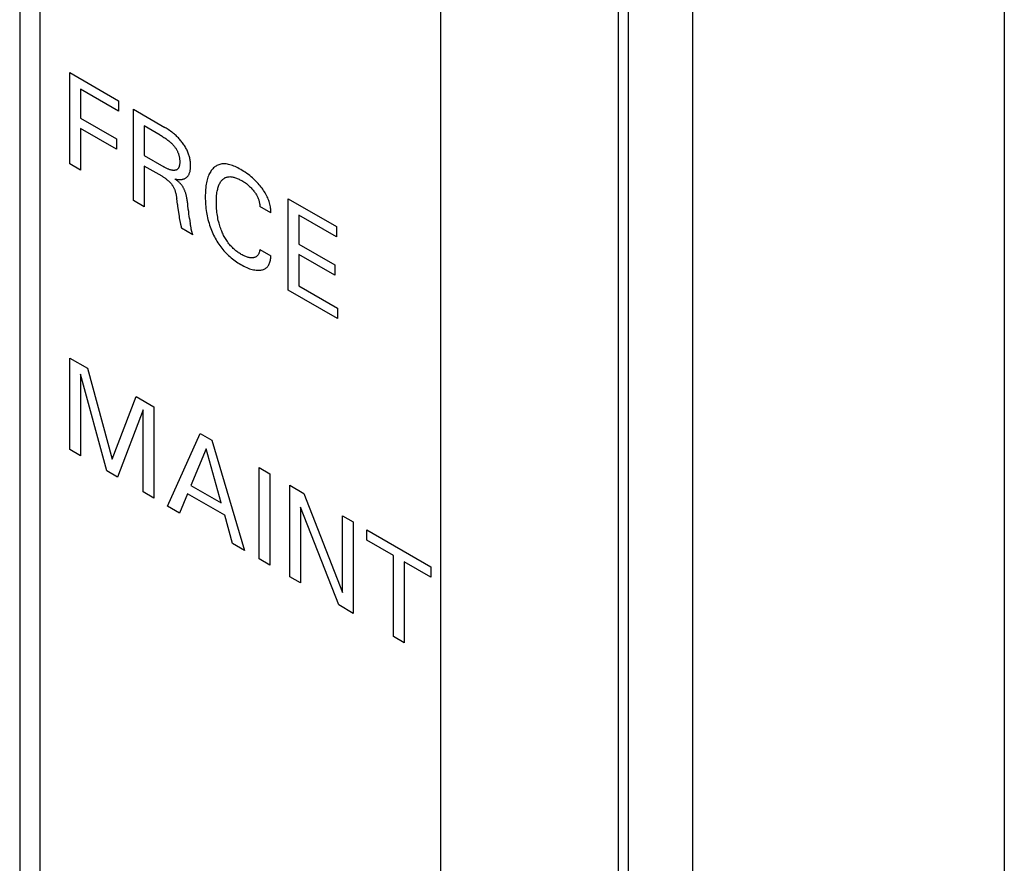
# Model space of a CAD drawing. Extents: x 0 to 594, y 0 to 420.
# Tile 19 of 35: x 211 to 225, y 241 to 253. Entities that reach past the tile are written whole.
import ezdxf

# ---------------------------------------------------------------- set-up
doc = ezdxf.new("R2010")
doc.units = 0
doc.header["$LTSCALE"] = 32.67
doc.layers.add('40000_ISO', color=7, linetype='CONTINUOUS')

msp = doc.modelspace()

# ---------------------------------------------------------------- linework, layer by layer
at = {"layer": '40000_ISO', "color": 7, "linetype": 'CONTINUOUS'}
for p, q in [((211.348, 287.983), (211.348, 207.32)), ((211.641, 207.554), (211.641, 287.465)), ((217.369, 230.449), (217.369, 274.458)), ((220.056, 229.061), (220.056, 273.07)), ((219.914, 228.979), (219.914, 272.988)), ((220.975, 230.285), (220.975, 270.621)), ((225.43, 268.049), (225.43, 227.713)), ((212.065, 250.641), (212.065, 251.947)), ((212.065, 251.947), (212.762, 251.545)), ((212.22, 251.709), (212.22, 251.297)), ((212.762, 251.397), (212.22, 251.709)), ((212.762, 251.545), (212.762, 251.397)), ((212.975, 250.116), (212.975, 251.422)), ((212.975, 251.422), (213.425, 251.162)), ((212.22, 251.297), (212.734, 251.001)), ((212.22, 251.149), (212.22, 250.551)), ((212.734, 250.853), (212.22, 251.149)), ((213.129, 251.185), (213.129, 250.76)), ((213.358, 251.053), (213.129, 251.185)), ((213.442, 251.152), (213.425, 251.162)), ((213.458, 251.142), (213.442, 251.152)), ((213.474, 251.132), (213.458, 251.142)), ((213.491, 251.121), (213.474, 251.132)), ((213.507, 251.109), (213.491, 251.121)), ((213.523, 251.097), (213.507, 251.109)), ((213.535, 251.088), (213.523, 251.097)), ((213.548, 251.078), (213.535, 251.088)), ((213.56, 251.068), (213.548, 251.078)), ((212.734, 251.001), (212.734, 250.853)), ((213.358, 251.053), (213.371, 251.045)), ((213.371, 251.045), (213.384, 251.037)), ((213.384, 251.037), (213.397, 251.029)), ((213.397, 251.029), (213.411, 251.021)), ((213.411, 251.021), (213.424, 251.012)), ((213.424, 251.012), (213.437, 251.003)), ((213.437, 251.003), (213.448, 250.995)), ((213.448, 250.995), (213.458, 250.987)), ((213.458, 250.987), (213.469, 250.979)), ((213.469, 250.979), (213.48, 250.971)), ((213.48, 250.971), (213.49, 250.962)), ((213.49, 250.962), (213.501, 250.953)), ((213.501, 250.953), (213.508, 250.947)), ((213.508, 250.947), (213.515, 250.94)), ((213.515, 250.94), (213.523, 250.933)), ((213.523, 250.933), (213.53, 250.926)), ((213.572, 251.057), (213.56, 251.068)), ((213.584, 251.046), (213.572, 251.057)), ((213.596, 251.035), (213.584, 251.046)), ((213.607, 251.023), (213.596, 251.035)), ((213.618, 251.012), (213.607, 251.023)), ((213.629, 251.001), (213.618, 251.012)), ((213.639, 250.99), (213.629, 251.001)), ((213.649, 250.978), (213.639, 250.99)), ((213.659, 250.966), (213.649, 250.978)), ((213.669, 250.953), (213.659, 250.966)), ((213.679, 250.941), (213.669, 250.953)), ((213.688, 250.928), (213.679, 250.941)), ((213.53, 250.926), (213.537, 250.919)), ((213.537, 250.919), (213.544, 250.911)), ((213.544, 250.911), (213.55, 250.904)), ((213.55, 250.904), (213.556, 250.896)), ((213.556, 250.896), (213.562, 250.889)), ((213.562, 250.889), (213.568, 250.881)), ((213.568, 250.881), (213.574, 250.873)), ((213.574, 250.873), (213.579, 250.865)), ((213.579, 250.865), (213.585, 250.857)), ((213.585, 250.857), (213.59, 250.849)), ((213.59, 250.849), (213.594, 250.84)), ((213.594, 250.84), (213.599, 250.831)), ((213.599, 250.831), (213.603, 250.823)), ((213.603, 250.823), (213.607, 250.814)), ((213.607, 250.814), (213.611, 250.806)), ((213.611, 250.806), (213.614, 250.797)), ((213.614, 250.797), (213.618, 250.788)), ((213.696, 250.916), (213.688, 250.928)), ((213.705, 250.903), (213.696, 250.916)), ((213.713, 250.89), (213.705, 250.903)), ((213.721, 250.877), (213.713, 250.89)), ((213.728, 250.863), (213.721, 250.877)), ((213.735, 250.85), (213.728, 250.863)), ((213.742, 250.836), (213.735, 250.85)), ((213.748, 250.823), (213.742, 250.836)), ((213.754, 250.809), (213.748, 250.823)), ((213.759, 250.795), (213.754, 250.809)), ((213.764, 250.782), (213.759, 250.795)), ((213.129, 250.76), (213.408, 250.599)), ((213.618, 250.788), (213.621, 250.779)), ((213.621, 250.779), (213.623, 250.77)), ((213.623, 250.77), (213.626, 250.762)), ((213.626, 250.762), (213.628, 250.753)), ((213.628, 250.753), (213.63, 250.743)), ((213.63, 250.743), (213.632, 250.733)), ((213.632, 250.733), (213.634, 250.724)), ((213.634, 250.724), (213.635, 250.714)), ((213.635, 250.714), (213.636, 250.705)), ((213.636, 250.705), (213.637, 250.695)), ((213.637, 250.695), (213.638, 250.686)), ((213.638, 250.661), (213.637, 250.653)), ((213.637, 250.653), (213.637, 250.646)), ((213.638, 250.686), (213.638, 250.677)), ((213.638, 250.677), (213.638, 250.668)), ((213.638, 250.668), (213.638, 250.661)), ((213.769, 250.768), (213.764, 250.782)), ((213.773, 250.755), (213.769, 250.768)), ((213.777, 250.741), (213.773, 250.755)), ((213.78, 250.727), (213.777, 250.741)), ((213.783, 250.713), (213.78, 250.727)), ((213.786, 250.698), (213.783, 250.713)), ((213.788, 250.684), (213.786, 250.698)), ((213.79, 250.67), (213.788, 250.684)), ((213.791, 250.656), (213.79, 250.67)), ((213.792, 250.642), (213.791, 250.656)), ((212.22, 250.551), (212.065, 250.641)), ((213.129, 250.611), (213.129, 250.026)), ((213.384, 250.464), (213.129, 250.611)), ((213.417, 250.594), (213.408, 250.599)), ((213.426, 250.589), (213.417, 250.594)), ((213.435, 250.584), (213.426, 250.589)), ((213.444, 250.58), (213.435, 250.584)), ((213.453, 250.575), (213.444, 250.58)), ((213.462, 250.571), (213.453, 250.575)), ((213.47, 250.567), (213.462, 250.571)), ((213.479, 250.564), (213.47, 250.567)), ((213.488, 250.561), (213.479, 250.564)), ((213.497, 250.558), (213.488, 250.561)), ((213.506, 250.555), (213.497, 250.558)), ((213.514, 250.553), (213.506, 250.555)), ((213.523, 250.551), (213.514, 250.553)), ((213.532, 250.55), (213.523, 250.551)), ((213.538, 250.549), (213.532, 250.55)), ((213.544, 250.549), (213.538, 250.549)), ((213.55, 250.548), (213.544, 250.549)), ((213.556, 250.549), (213.55, 250.548)), ((213.562, 250.549), (213.556, 250.549)), ((213.568, 250.55), (213.562, 250.549)), ((213.573, 250.551), (213.568, 250.55)), ((213.579, 250.552), (213.573, 250.551)), ((213.584, 250.554), (213.579, 250.552)), ((213.589, 250.556), (213.584, 250.554)), ((213.594, 250.558), (213.589, 250.556)), ((213.599, 250.561), (213.594, 250.558)), ((213.603, 250.564), (213.599, 250.561)), ((213.607, 250.567), (213.603, 250.564)), ((213.611, 250.571), (213.607, 250.567)), ((213.615, 250.575), (213.611, 250.571)), ((213.618, 250.58), (213.615, 250.575)), ((213.621, 250.584), (213.618, 250.58)), ((213.623, 250.589), (213.621, 250.584)), ((213.626, 250.595), (213.623, 250.589)), ((213.628, 250.601), (213.626, 250.595)), ((213.63, 250.606), (213.628, 250.601)), ((213.631, 250.613), (213.63, 250.606)), ((213.633, 250.619), (213.631, 250.613)), ((213.634, 250.626), (213.633, 250.619)), ((213.635, 250.632), (213.634, 250.626)), ((213.636, 250.639), (213.635, 250.632)), ((213.637, 250.646), (213.636, 250.639)), ((213.774, 250.504), (213.778, 250.513)), ((213.778, 250.513), (213.781, 250.522)), ((213.781, 250.522), (213.784, 250.533)), ((213.784, 250.533), (213.786, 250.544)), ((213.786, 250.544), (213.788, 250.555)), ((213.788, 250.555), (213.79, 250.566)), ((213.79, 250.566), (213.791, 250.578)), ((213.791, 250.578), (213.792, 250.59)), ((213.792, 250.628), (213.792, 250.642)), ((213.793, 250.615), (213.792, 250.628)), ((213.792, 250.602), (213.793, 250.615)), ((213.792, 250.59), (213.792, 250.602)), ((214.071, 250.52), (214.063, 250.504)), ((214.08, 250.534), (214.071, 250.52)), ((214.089, 250.548), (214.08, 250.534)), ((214.099, 250.561), (214.089, 250.548)), ((214.11, 250.573), (214.099, 250.561)), ((214.121, 250.584), (214.11, 250.573)), ((214.132, 250.594), (214.121, 250.584)), ((214.144, 250.603), (214.132, 250.594)), ((214.156, 250.611), (214.144, 250.603)), ((214.168, 250.618), (214.156, 250.611)), ((214.181, 250.624), (214.168, 250.618)), ((214.195, 250.63), (214.181, 250.624)), ((214.209, 250.634), (214.195, 250.63)), ((214.223, 250.637), (214.209, 250.634)), ((214.238, 250.64), (214.223, 250.637)), ((214.253, 250.641), (214.238, 250.64)), ((214.269, 250.642), (214.253, 250.641)), ((214.285, 250.641), (214.269, 250.642)), ((214.302, 250.64), (214.285, 250.641)), ((214.318, 250.638), (214.302, 250.64)), ((214.335, 250.634), (214.318, 250.638)), ((214.352, 250.63), (214.335, 250.634)), ((214.371, 250.625), (214.352, 250.63)), ((214.391, 250.618), (214.371, 250.625)), ((214.41, 250.611), (214.391, 250.618)), ((214.43, 250.603), (214.41, 250.611)), ((214.449, 250.594), (214.43, 250.603)), ((214.469, 250.584), (214.449, 250.594)), ((214.489, 250.573), (214.469, 250.584)), ((214.509, 250.562), (214.489, 250.573)), ((214.531, 250.549), (214.509, 250.562)), ((214.553, 250.535), (214.531, 250.549)), ((214.575, 250.521), (214.553, 250.535)), ((214.597, 250.505), (214.575, 250.521)), ((213.384, 250.464), (213.392, 250.46)), ((213.392, 250.46), (213.399, 250.455)), ((213.399, 250.455), (213.407, 250.451)), ((213.407, 250.451), (213.414, 250.446)), ((213.414, 250.446), (213.422, 250.441)), ((213.422, 250.441), (213.429, 250.436)), ((213.429, 250.436), (213.437, 250.431)), ((213.437, 250.431), (213.444, 250.425)), ((213.444, 250.425), (213.45, 250.42)), ((213.45, 250.42), (213.456, 250.416)), ((213.456, 250.416), (213.462, 250.411)), ((213.462, 250.411), (213.469, 250.406)), ((213.469, 250.406), (213.475, 250.4)), ((213.475, 250.4), (213.481, 250.395)), ((213.481, 250.395), (213.487, 250.389)), ((213.487, 250.389), (213.492, 250.383)), ((213.492, 250.383), (213.497, 250.379)), ((213.497, 250.379), (213.501, 250.374)), ((213.501, 250.374), (213.505, 250.369)), ((213.578, 250.42), (213.569, 250.426)), ((213.569, 250.426), (213.58, 250.424)), ((213.587, 250.413), (213.578, 250.42)), ((213.58, 250.424), (213.591, 250.422)), ((213.596, 250.405), (213.587, 250.413)), ((213.591, 250.422), (213.602, 250.42)), ((213.606, 250.398), (213.596, 250.405)), ((213.602, 250.42), (213.612, 250.419)), ((213.615, 250.39), (213.606, 250.398)), ((213.612, 250.419), (213.622, 250.418)), ((213.621, 250.385), (213.615, 250.39)), ((213.627, 250.379), (213.621, 250.385)), ((213.622, 250.418), (213.632, 250.418)), ((213.634, 250.373), (213.627, 250.379)), ((213.632, 250.418), (213.642, 250.418)), ((213.64, 250.367), (213.634, 250.373)), ((213.642, 250.418), (213.652, 250.418)), ((213.652, 250.418), (213.661, 250.419)), ((213.661, 250.419), (213.67, 250.42)), ((213.67, 250.42), (213.679, 250.422)), ((213.679, 250.422), (213.688, 250.424)), ((213.688, 250.424), (213.696, 250.427)), ((213.696, 250.427), (213.704, 250.43)), ((213.704, 250.43), (213.712, 250.434)), ((213.712, 250.434), (213.719, 250.438)), ((213.719, 250.438), (213.726, 250.442)), ((213.726, 250.442), (213.733, 250.447)), ((213.733, 250.447), (213.74, 250.453)), ((213.74, 250.453), (213.746, 250.459)), ((213.746, 250.459), (213.752, 250.465)), ((213.752, 250.465), (213.757, 250.472)), ((213.757, 250.472), (213.762, 250.48)), ((213.762, 250.48), (213.766, 250.487)), ((213.766, 250.487), (213.771, 250.495)), ((213.771, 250.495), (213.774, 250.504)), ((214.02, 250.372), (214.016, 250.35)), ((214.024, 250.393), (214.02, 250.372)), ((214.029, 250.413), (214.024, 250.393)), ((214.035, 250.433), (214.029, 250.413)), ((214.041, 250.452), (214.035, 250.433)), ((214.048, 250.471), (214.041, 250.452)), ((214.055, 250.489), (214.048, 250.471)), ((214.063, 250.504), (214.055, 250.489)), ((214.209, 250.361), (214.215, 250.372)), ((214.215, 250.372), (214.221, 250.383)), ((214.221, 250.383), (214.228, 250.393)), ((214.228, 250.393), (214.235, 250.402)), ((214.235, 250.402), (214.243, 250.411)), ((214.243, 250.411), (214.25, 250.418)), ((214.25, 250.418), (214.257, 250.424)), ((214.257, 250.424), (214.265, 250.43)), ((214.265, 250.43), (214.273, 250.435)), ((214.273, 250.435), (214.281, 250.44)), ((214.281, 250.44), (214.289, 250.445)), ((214.289, 250.445), (214.298, 250.448)), ((214.298, 250.448), (214.307, 250.452)), ((214.307, 250.452), (214.316, 250.454)), ((214.316, 250.454), (214.326, 250.456)), ((214.326, 250.456), (214.336, 250.458)), ((214.336, 250.458), (214.346, 250.458)), ((214.346, 250.458), (214.356, 250.459)), ((214.356, 250.459), (214.366, 250.458)), ((214.366, 250.458), (214.377, 250.457)), ((214.377, 250.457), (214.388, 250.456)), ((214.388, 250.456), (214.399, 250.454)), ((214.399, 250.454), (214.41, 250.451)), ((214.41, 250.451), (214.422, 250.448)), ((214.422, 250.448), (214.435, 250.444)), ((214.435, 250.444), (214.448, 250.439)), ((214.448, 250.439), (214.46, 250.434)), ((214.46, 250.434), (214.473, 250.429)), ((214.473, 250.429), (214.486, 250.423)), ((214.486, 250.423), (214.499, 250.416)), ((214.499, 250.416), (214.512, 250.409)), ((214.512, 250.409), (214.525, 250.402)), ((214.525, 250.402), (214.538, 250.394)), ((214.538, 250.394), (214.551, 250.386)), ((214.551, 250.386), (214.564, 250.378)), ((214.564, 250.378), (214.577, 250.369)), ((214.62, 250.489), (214.597, 250.505)), ((214.639, 250.474), (214.62, 250.489)), ((214.659, 250.458), (214.639, 250.474)), ((214.679, 250.441), (214.659, 250.458)), ((214.698, 250.424), (214.679, 250.441)), ((214.717, 250.405), (214.698, 250.424)), ((214.732, 250.391), (214.717, 250.405)), ((214.746, 250.376), (214.732, 250.391)), ((214.76, 250.36), (214.746, 250.376)), ((213.505, 250.369), (213.51, 250.365)), ((213.51, 250.365), (213.514, 250.36)), ((213.514, 250.36), (213.518, 250.355)), ((213.518, 250.355), (213.522, 250.349)), ((213.522, 250.349), (213.526, 250.344)), ((213.526, 250.344), (213.53, 250.339)), ((213.53, 250.339), (213.533, 250.333)), ((213.533, 250.333), (213.537, 250.327)), ((213.537, 250.327), (213.54, 250.321)), ((213.54, 250.321), (213.544, 250.316)), ((213.544, 250.316), (213.547, 250.31)), ((213.547, 250.31), (213.55, 250.303)), ((213.55, 250.303), (213.553, 250.297)), ((213.553, 250.297), (213.556, 250.291)), ((213.556, 250.291), (213.559, 250.285)), ((213.559, 250.285), (213.562, 250.278)), ((213.562, 250.278), (213.565, 250.271)), ((213.565, 250.271), (213.567, 250.264)), ((213.567, 250.264), (213.57, 250.257)), ((213.57, 250.257), (213.572, 250.249)), ((213.572, 250.249), (213.574, 250.242)), ((213.574, 250.242), (213.576, 250.235)), ((213.576, 250.235), (213.578, 250.228)), ((213.646, 250.36), (213.64, 250.367)), ((213.652, 250.354), (213.646, 250.36)), ((213.657, 250.348), (213.652, 250.354)), ((213.662, 250.342), (213.657, 250.348)), ((213.667, 250.336), (213.662, 250.342)), ((213.671, 250.33), (213.667, 250.336)), ((213.676, 250.323), (213.671, 250.33)), ((213.68, 250.317), (213.676, 250.323)), ((213.684, 250.31), (213.68, 250.317)), ((213.688, 250.303), (213.684, 250.31)), ((213.692, 250.296), (213.688, 250.303)), ((213.696, 250.289), (213.692, 250.296)), ((213.699, 250.282), (213.696, 250.289)), ((213.702, 250.275), (213.699, 250.282)), ((213.706, 250.268), (213.702, 250.275)), ((213.709, 250.261), (213.706, 250.268)), ((213.711, 250.254), (213.709, 250.261)), ((213.715, 250.244), (213.711, 250.254)), ((213.719, 250.233), (213.715, 250.244)), ((213.722, 250.223), (213.719, 250.233)), ((214.005, 250.249), (214.004, 250.223)), ((214.007, 250.275), (214.005, 250.249)), ((214.009, 250.301), (214.007, 250.275)), ((214.012, 250.326), (214.009, 250.301)), ((214.016, 250.35), (214.012, 250.326)), ((214.169, 250.223), (214.17, 250.234)), ((214.17, 250.234), (214.173, 250.25)), ((214.173, 250.25), (214.176, 250.266)), ((214.176, 250.266), (214.18, 250.281)), ((214.18, 250.281), (214.183, 250.296)), ((214.183, 250.296), (214.188, 250.31)), ((214.188, 250.31), (214.193, 250.324)), ((214.193, 250.324), (214.198, 250.338)), ((214.198, 250.338), (214.203, 250.35)), ((214.203, 250.35), (214.209, 250.361)), ((214.577, 250.369), (214.59, 250.359)), ((214.59, 250.359), (214.602, 250.35)), ((214.602, 250.35), (214.613, 250.34)), ((214.613, 250.34), (214.625, 250.33)), ((214.625, 250.33), (214.636, 250.32)), ((214.636, 250.32), (214.648, 250.309)), ((214.648, 250.309), (214.658, 250.298)), ((214.658, 250.298), (214.668, 250.287)), ((214.668, 250.287), (214.678, 250.276)), ((214.678, 250.276), (214.688, 250.264)), ((214.688, 250.264), (214.698, 250.252)), ((214.698, 250.252), (214.705, 250.242)), ((214.705, 250.242), (214.712, 250.233)), ((214.712, 250.233), (214.719, 250.222)), ((214.774, 250.344), (214.76, 250.36)), ((214.788, 250.328), (214.774, 250.344)), ((214.801, 250.311), (214.788, 250.328)), ((214.814, 250.295), (214.801, 250.311)), ((214.826, 250.278), (214.814, 250.295)), ((214.837, 250.261), (214.826, 250.278)), ((214.848, 250.244), (214.837, 250.261)), ((214.859, 250.226), (214.848, 250.244)), ((213.129, 250.026), (212.975, 250.116)), ((213.578, 250.228), (213.58, 250.221)), ((213.58, 250.221), (213.582, 250.212)), ((213.582, 250.212), (213.585, 250.202)), ((213.585, 250.202), (213.586, 250.193)), ((213.586, 250.193), (213.588, 250.184)), ((213.588, 250.184), (213.59, 250.174)), ((213.59, 250.174), (213.591, 250.165)), ((213.591, 250.165), (213.593, 250.156)), ((213.593, 250.156), (213.594, 250.147)), ((213.604, 250.063), (213.594, 250.147)), ((213.725, 250.213), (213.722, 250.223)), ((213.728, 250.203), (213.725, 250.213)), ((213.73, 250.193), (213.728, 250.203)), ((213.733, 250.183), (213.73, 250.193)), ((213.735, 250.173), (213.733, 250.183)), ((213.738, 250.159), (213.735, 250.173)), ((213.74, 250.145), (213.738, 250.159)), ((213.743, 250.131), (213.74, 250.145)), ((213.745, 250.117), (213.743, 250.131)), ((213.747, 250.103), (213.745, 250.117)), ((213.749, 250.089), (213.747, 250.103)), ((213.751, 250.075), (213.749, 250.089)), ((214.004, 250.223), (214.003, 250.196)), ((214.003, 250.196), (214.003, 250.169)), ((214.003, 250.169), (214.003, 250.142)), ((214.003, 250.142), (214.004, 250.115)), ((214.004, 250.115), (214.005, 250.087)), ((214.161, 250.099), (214.162, 250.122)), ((214.162, 250.075), (214.161, 250.099)), ((214.162, 250.145), (214.164, 250.168)), ((214.162, 250.122), (214.162, 250.145)), ((214.164, 250.168), (214.165, 250.191)), ((214.165, 250.191), (214.168, 250.212)), ((214.168, 250.212), (214.169, 250.223)), ((214.719, 250.222), (214.726, 250.212)), ((214.726, 250.212), (214.733, 250.201)), ((214.733, 250.201), (214.739, 250.191)), ((214.739, 250.191), (214.745, 250.18)), ((214.745, 250.18), (214.75, 250.17)), ((214.75, 250.17), (214.754, 250.159)), ((214.754, 250.159), (214.759, 250.149)), ((214.759, 250.149), (214.763, 250.138)), ((214.763, 250.138), (214.766, 250.128)), ((214.766, 250.128), (214.77, 250.117)), ((214.77, 250.117), (214.773, 250.107)), ((214.773, 250.107), (214.775, 250.095)), ((214.775, 250.095), (214.778, 250.084)), ((214.869, 250.208), (214.859, 250.226)), ((214.879, 250.19), (214.869, 250.208)), ((214.887, 250.173), (214.879, 250.19)), ((214.895, 250.155), (214.887, 250.173)), ((214.902, 250.138), (214.895, 250.155)), ((214.909, 250.12), (214.902, 250.138)), ((214.915, 250.102), (214.909, 250.12)), ((214.92, 250.084), (214.915, 250.102)), ((215.188, 248.838), (215.188, 250.144)), ((215.188, 250.144), (215.877, 249.746)), ((213.604, 250.063), (213.607, 250.038)), ((213.607, 250.038), (213.624, 249.916)), ((213.754, 250.048), (213.751, 250.075)), ((213.76, 249.996), (213.754, 250.048)), ((213.765, 249.96), (213.76, 249.996)), ((213.769, 249.924), (213.765, 249.96)), ((214.005, 250.087), (214.007, 250.06)), ((214.007, 250.06), (214.009, 250.031)), ((214.009, 250.031), (214.012, 250.003)), ((214.012, 250.003), (214.016, 249.974)), ((214.016, 249.974), (214.02, 249.949)), ((214.02, 249.949), (214.024, 249.923)), ((214.162, 250.05), (214.162, 250.075)), ((214.163, 250.025), (214.162, 250.05)), ((214.165, 250), (214.163, 250.025)), ((214.167, 249.975), (214.165, 250)), ((214.17, 249.949), (214.167, 249.975)), ((214.173, 249.927), (214.17, 249.949)), ((214.778, 250.084), (214.779, 250.074)), ((214.779, 250.074), (214.781, 250.063)), ((214.781, 250.063), (214.782, 250.052)), ((214.782, 250.052), (214.782, 250.042)), ((214.782, 250.042), (214.782, 250.032)), ((214.941, 249.941), (214.782, 250.032)), ((214.925, 250.067), (214.92, 250.084)), ((214.93, 250.048), (214.925, 250.067)), ((214.933, 250.029), (214.93, 250.048)), ((214.936, 250.011), (214.933, 250.029)), ((214.939, 249.993), (214.936, 250.011)), ((214.94, 249.975), (214.939, 249.993)), ((214.941, 249.958), (214.94, 249.975)), ((214.941, 249.941), (214.941, 249.958)), ((213.624, 249.916), (213.627, 249.895)), ((213.627, 249.895), (213.628, 249.885)), ((213.628, 249.885), (213.63, 249.875)), ((213.63, 249.875), (213.631, 249.864)), ((213.631, 249.864), (213.633, 249.854)), ((213.633, 249.854), (213.635, 249.844)), ((213.635, 249.844), (213.637, 249.834)), ((213.637, 249.834), (213.639, 249.824)), ((213.639, 249.824), (213.641, 249.814)), ((213.641, 249.814), (213.642, 249.808)), ((213.642, 249.808), (213.644, 249.803)), ((213.774, 249.892), (213.769, 249.924)), ((213.778, 249.859), (213.774, 249.892)), ((213.778, 249.859), (213.788, 249.788)), ((214.024, 249.923), (214.029, 249.897)), ((214.029, 249.897), (214.035, 249.871)), ((214.035, 249.871), (214.041, 249.845)), ((214.041, 249.845), (214.048, 249.818)), ((214.048, 249.818), (214.056, 249.792)), ((214.176, 249.904), (214.173, 249.927)), ((214.18, 249.881), (214.176, 249.904)), ((214.184, 249.857), (214.18, 249.881)), ((214.189, 249.834), (214.184, 249.857)), ((214.195, 249.811), (214.189, 249.834)), ((214.2, 249.792), (214.195, 249.811)), ((215.342, 249.907), (215.342, 249.495)), ((215.877, 249.598), (215.342, 249.907)), ((213.644, 249.803), (213.649, 249.78)), ((213.649, 249.78), (213.65, 249.775)), ((213.65, 249.775), (213.652, 249.769)), ((213.652, 249.769), (213.653, 249.763)), ((213.653, 249.763), (213.654, 249.757)), ((213.654, 249.757), (213.656, 249.752)), ((213.656, 249.752), (213.657, 249.746)), ((213.657, 249.746), (213.658, 249.74)), ((213.658, 249.74), (213.659, 249.733)), ((213.659, 249.733), (213.66, 249.727)), ((213.66, 249.727), (213.66, 249.721)), ((213.825, 249.626), (213.66, 249.721)), ((213.789, 249.78), (213.788, 249.788)), ((213.791, 249.771), (213.789, 249.78)), ((213.792, 249.763), (213.791, 249.771)), ((213.794, 249.754), (213.792, 249.763)), ((213.799, 249.724), (213.794, 249.754)), ((213.801, 249.715), (213.799, 249.724)), ((213.801, 249.711), (213.801, 249.715)), ((213.802, 249.706), (213.801, 249.711)), ((213.803, 249.702), (213.802, 249.706)), ((213.804, 249.697), (213.803, 249.702)), ((213.805, 249.693), (213.804, 249.697)), ((213.806, 249.689), (213.805, 249.693)), ((213.807, 249.684), (213.806, 249.689)), ((213.808, 249.68), (213.807, 249.684)), ((213.81, 249.676), (213.808, 249.68)), ((213.811, 249.671), (213.81, 249.676)), ((213.812, 249.669), (213.811, 249.671)), ((213.813, 249.666), (213.812, 249.669)), ((213.813, 249.663), (213.813, 249.666)), ((214.056, 249.792), (214.063, 249.767)), ((214.063, 249.767), (214.072, 249.743)), ((214.072, 249.743), (214.08, 249.719)), ((214.08, 249.719), (214.09, 249.694)), ((214.09, 249.694), (214.1, 249.67)), ((214.1, 249.67), (214.111, 249.646)), ((214.205, 249.774), (214.2, 249.792)), ((214.21, 249.756), (214.205, 249.774)), ((214.216, 249.737), (214.21, 249.756)), ((214.223, 249.719), (214.216, 249.737)), ((214.23, 249.701), (214.223, 249.719)), ((214.237, 249.682), (214.23, 249.701)), ((214.243, 249.667), (214.237, 249.682)), ((214.25, 249.651), (214.243, 249.667)), ((215.877, 249.746), (215.877, 249.598)), ((213.817, 249.652), (213.813, 249.663)), ((213.818, 249.649), (213.817, 249.652)), ((213.819, 249.647), (213.818, 249.649)), ((213.82, 249.644), (213.819, 249.647)), ((213.821, 249.641), (213.82, 249.644)), ((213.822, 249.638), (213.821, 249.641)), ((213.822, 249.635), (213.822, 249.638)), ((213.823, 249.632), (213.822, 249.635)), ((213.824, 249.629), (213.823, 249.632)), ((213.825, 249.626), (213.824, 249.629)), ((214.111, 249.646), (214.122, 249.622)), ((214.122, 249.622), (214.133, 249.6)), ((214.133, 249.6), (214.145, 249.578)), ((214.145, 249.578), (214.157, 249.557)), ((214.157, 249.557), (214.169, 249.536)), ((214.169, 249.536), (214.182, 249.515)), ((214.258, 249.635), (214.25, 249.651)), ((214.265, 249.62), (214.258, 249.635)), ((214.273, 249.605), (214.265, 249.62)), ((214.282, 249.589), (214.273, 249.605)), ((214.29, 249.574), (214.282, 249.589)), ((214.299, 249.56), (214.29, 249.574)), ((214.309, 249.545), (214.299, 249.56)), ((214.319, 249.53), (214.309, 249.545)), ((214.33, 249.515), (214.319, 249.53)), ((214.182, 249.515), (214.195, 249.495)), ((214.195, 249.495), (214.209, 249.475)), ((214.209, 249.475), (214.224, 249.455)), ((214.224, 249.455), (214.238, 249.436)), ((214.238, 249.436), (214.254, 249.417)), ((214.254, 249.417), (214.27, 249.399)), ((214.27, 249.399), (214.286, 249.381)), ((214.341, 249.5), (214.33, 249.515)), ((214.353, 249.486), (214.341, 249.5)), ((214.365, 249.472), (214.353, 249.486)), ((214.377, 249.459), (214.365, 249.472)), ((214.39, 249.446), (214.377, 249.459)), ((214.402, 249.434), (214.39, 249.446)), ((214.415, 249.422), (214.402, 249.434)), ((214.427, 249.411), (214.415, 249.422)), ((214.44, 249.401), (214.427, 249.411)), ((214.453, 249.391), (214.44, 249.401)), ((214.466, 249.382), (214.453, 249.391)), ((214.777, 249.386), (214.774, 249.377)), ((214.779, 249.397), (214.777, 249.386)), ((214.781, 249.407), (214.779, 249.397)), ((214.782, 249.418), (214.781, 249.407)), ((214.782, 249.418), (214.941, 249.327)), ((215.342, 249.495), (215.856, 249.198)), ((214.286, 249.381), (214.302, 249.364)), ((214.302, 249.364), (214.319, 249.347)), ((214.319, 249.347), (214.335, 249.331)), ((214.335, 249.331), (214.352, 249.316)), ((214.352, 249.316), (214.372, 249.299)), ((214.372, 249.299), (214.391, 249.284)), ((214.391, 249.284), (214.41, 249.269)), ((214.41, 249.269), (214.43, 249.255)), ((214.43, 249.255), (214.449, 249.241)), ((214.478, 249.372), (214.466, 249.382)), ((214.491, 249.364), (214.478, 249.372)), ((214.504, 249.356), (214.491, 249.364)), ((214.517, 249.348), (214.504, 249.356)), ((214.531, 249.341), (214.517, 249.348)), ((214.544, 249.334), (214.531, 249.341)), ((214.557, 249.327), (214.544, 249.334)), ((214.57, 249.322), (214.557, 249.327)), ((214.583, 249.316), (214.57, 249.322)), ((214.594, 249.312), (214.583, 249.316)), ((214.606, 249.308), (214.594, 249.312)), ((214.618, 249.305), (214.606, 249.308)), ((214.629, 249.302), (214.618, 249.305)), ((214.64, 249.3), (214.629, 249.302)), ((214.651, 249.299), (214.64, 249.3)), ((214.661, 249.298), (214.651, 249.299)), ((214.671, 249.298), (214.661, 249.298)), ((214.681, 249.299), (214.671, 249.298)), ((214.691, 249.3), (214.681, 249.299)), ((214.699, 249.302), (214.691, 249.3)), ((214.707, 249.304), (214.699, 249.302)), ((214.715, 249.307), (214.707, 249.304)), ((214.722, 249.31), (214.715, 249.307)), ((214.729, 249.314), (214.722, 249.31)), ((214.736, 249.319), (214.729, 249.314)), ((214.742, 249.324), (214.736, 249.319)), ((214.748, 249.33), (214.742, 249.324)), ((214.753, 249.336), (214.748, 249.33)), ((214.758, 249.343), (214.753, 249.336)), ((214.762, 249.35), (214.758, 249.343)), ((214.767, 249.358), (214.762, 249.35)), ((214.77, 249.367), (214.767, 249.358)), ((214.774, 249.377), (214.77, 249.367)), ((214.927, 249.236), (214.931, 249.25)), ((214.931, 249.25), (214.935, 249.264)), ((214.935, 249.264), (214.937, 249.279)), ((214.937, 249.279), (214.939, 249.294)), ((214.939, 249.294), (214.94, 249.31)), ((214.94, 249.31), (214.941, 249.327)), ((215.342, 249.347), (215.342, 248.897)), ((215.856, 249.05), (215.342, 249.347)), ((214.449, 249.241), (214.469, 249.228)), ((214.469, 249.228), (214.489, 249.216)), ((214.489, 249.216), (214.509, 249.204)), ((214.509, 249.204), (214.53, 249.192)), ((214.53, 249.192), (214.552, 249.181)), ((214.552, 249.181), (214.574, 249.17)), ((214.574, 249.17), (214.595, 249.16)), ((214.595, 249.16), (214.617, 249.151)), ((214.617, 249.151), (214.636, 249.144)), ((214.636, 249.144), (214.656, 249.138)), ((214.656, 249.138), (214.675, 249.132)), ((214.675, 249.132), (214.694, 249.128)), ((214.694, 249.128), (214.713, 249.125)), ((214.713, 249.125), (214.73, 249.122)), ((214.73, 249.122), (214.748, 249.121)), ((214.748, 249.121), (214.765, 249.121)), ((214.765, 249.121), (214.781, 249.122)), ((214.781, 249.122), (214.797, 249.124)), ((214.797, 249.124), (214.81, 249.126)), ((214.81, 249.126), (214.821, 249.129)), ((214.821, 249.129), (214.833, 249.132)), ((214.833, 249.132), (214.844, 249.137)), ((214.844, 249.137), (214.855, 249.142)), ((214.855, 249.142), (214.865, 249.148)), ((214.865, 249.148), (214.875, 249.155)), ((214.875, 249.155), (214.883, 249.163)), ((214.883, 249.163), (214.891, 249.171)), ((214.891, 249.171), (214.899, 249.18)), ((214.899, 249.18), (214.906, 249.19)), ((214.906, 249.19), (214.912, 249.2)), ((214.912, 249.2), (214.918, 249.211)), ((214.918, 249.211), (214.923, 249.223)), ((214.923, 249.223), (214.927, 249.236)), ((215.856, 249.198), (215.856, 249.05)), ((215.892, 248.432), (215.188, 248.838)), ((215.342, 248.897), (215.892, 248.58)), ((215.892, 248.58), (215.892, 248.432)), ((212.065, 246.558), (212.065, 247.864)), ((212.065, 247.864), (212.316, 247.72)), ((212.316, 247.72), (212.672, 246.421)), ((212.22, 247.638), (212.22, 246.469)), ((212.593, 246.253), (212.22, 247.638)), ((212.672, 246.421), (213.016, 247.316)), ((213.016, 247.316), (213.267, 247.171)), ((213.267, 247.171), (213.267, 245.865)), ((213.112, 247.125), (212.749, 246.164)), ((213.112, 245.954), (213.112, 247.125)), ((213.464, 245.751), (213.928, 246.789)), ((213.928, 246.789), (214.098, 246.691)), ((214.014, 246.571), (213.797, 246.047)), ((214.231, 245.797), (214.014, 246.571)), ((214.098, 246.691), (214.562, 245.117)), ((212.22, 246.469), (212.065, 246.558)), ((214.772, 244.995), (214.772, 246.302)), ((214.772, 246.302), (214.927, 246.212)), ((212.749, 246.164), (212.593, 246.253)), ((214.927, 246.212), (214.927, 244.906)), ((213.797, 246.047), (214.231, 245.797)), ((215.211, 244.742), (215.211, 246.048)), ((215.211, 246.048), (215.412, 245.932)), ((213.267, 245.865), (213.112, 245.954)), ((213.748, 245.928), (213.635, 245.652)), ((214.28, 245.62), (213.748, 245.928)), ((215.412, 245.932), (215.965, 244.518)), ((213.635, 245.652), (213.464, 245.751)), ((215.365, 245.736), (215.365, 244.653)), ((215.911, 244.338), (215.365, 245.736)), ((214.394, 245.214), (214.28, 245.62)), ((215.965, 244.518), (215.965, 245.613)), ((215.965, 245.613), (216.119, 245.524)), ((216.119, 245.524), (216.119, 244.218)), ((216.314, 245.263), (216.314, 245.411)), ((216.314, 245.411), (217.228, 244.884)), ((214.562, 245.117), (214.394, 245.214)), ((216.694, 245.044), (216.314, 245.263)), ((216.694, 243.886), (216.694, 245.044)), ((214.927, 244.906), (214.772, 244.995)), ((216.848, 244.955), (216.848, 243.797)), ((217.228, 244.736), (216.848, 244.955)), ((217.228, 244.884), (217.228, 244.736)), ((215.365, 244.653), (215.211, 244.742)), ((216.119, 244.218), (215.911, 244.338)), ((216.848, 243.797), (216.694, 243.886))]:
    msp.add_line(p, q, dxfattribs=at)

doc.saveas('drawing.dxf')
